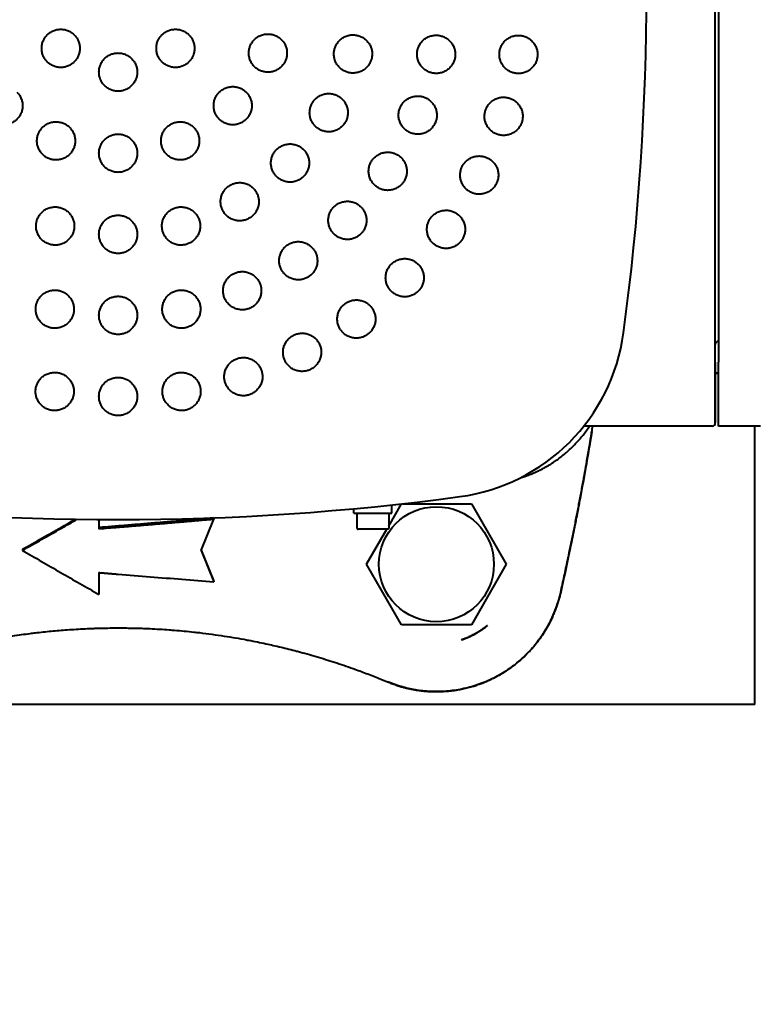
# Model space of a CAD drawing. Header units: millimetres. Extents: x -4428 to 4131, y -3615 to 4038.
# Tile 29 of 172: x -266 to -149, y -3052 to -2897. Entities that reach past the tile are written whole.
import ezdxf

# ---------------------------------------------------------------- set-up
doc = ezdxf.new("R2010")
doc.units = ezdxf.units.MM
doc.linetypes.add('K5LT_BASIC', pattern=[0])
doc.linetypes.add('K5LT_THIN', pattern=[0])
doc.layers.add('Системный слой', color=7, linetype='Continuous')
doc.styles.add('KDIMTEXTSTYLE', font='GOST_AU.SHX', dxfattribs={"width": 0.96, "oblique": 15, "height": 5})
doc.dimstyles.new('KDIMSTYLE (1.00)', dxfattribs={"dimtxt": 5, "dimasz": 1, "dimexe": 2, "dimexo": 0, "dimgap": 1, "dimtad": 1, "dimtxsty": 'KDIMTEXTSTYLE', "dimsah": 1, "dimcen": 0, "dimdle": 1, "dimadec": 0, "dimazin": 0, "dimtfac": 0.667, "dimtmove": 0, "dimatfit": 3, "dimfxl": 1, "dimtvp": 1, "dimtolj": 1, "dimtzin": 0, "dimarcsym": 0})

# ---------------------------------------------------------------- blocks, each defined once
blk = doc.blocks.new('KDIMARROW_01')
at = {"layer": 'Системный слой'}
blk.add_hatch(color=0, dxfattribs=at).paths.add_polyline_path([(-5, -0.66), (0, 0), (-5, 0.66), (-4.5, 0)])
at = {"layer": 'Системный слой', "color": 0, "linetype": 'K5LT_THIN', "lineweight": 20}
for p, q in [((-4.5, 0), (-5, 0.66)), ((-5, 0.66), (0, 0)), ((0, 0), (-5, -0.66)), ((-5, -0.66), (-4.5, 0)), ((0, 0), (-1, 0))]:
    blk.add_line(p, q, dxfattribs=at)
blk = doc.blocks.new('U15')
at = {"layer": 'Системный слой', "color": 150, "linetype": 'K5LT_BASIC', "lineweight": 40, "true_color": 0x0080ff}
for p, q in [((-156.54, -2950.89), (-156.54, -2834.29)), ((-156.04, -2834.29), (-156.04, -2950.89)), ((-156.54, -2950.89), (-156.54, -2960.39)), ((-156.54, -2960.39), (-156.54, -2950.89)), ((-156.04, -2960.89), (-156.04, -2950.89)), ((-156.54, -2952.59), (-156.04, -2952.59)), ((-156.04, -2952.59), (-156.54, -2952.59)), ((-156.54, -2960.39), (-156.54, -2953.23)), ((-157.04, -2960.89), (-177.18, -2960.89)), ((-157.04, -2960.89), (-164.27, -2960.89)), ((-149.47, -2960.89), (-156.04, -2960.89)), ((-150.34, -3004.59), (-150.34, -2960.89)), ((-213.34, -2974.59), (-213.34, -2973.88)), ((-207.84, -2976.59), (-205.83, -2973.11)), ((-207.34, -2974.59), (-207.34, -2973.27)), ((-205.69, -2973.09), (-194.85, -2973.09)), ((-194.85, -2973.09), (-189.37, -2982.59)), ((-253.34, -2975.58), (-253.34, -2976.84)), ((-253.34, -2975.58), (-253.34, -2977.02)), ((-237.31, -2980.43), (-235.3, -2975.5)), ((-235.34, -2975.32), (-235.3, -2975.5)), ((-213.34, -2974.59), (-207.34, -2974.59)), ((-212.83, -2974.59), (-212.83, -2976.89)), ((-207.84, -2974.59), (-207.84, -2976.89)), ((-253.34, -2976.84), (-253.34, -2977.02)), ((-212.59, -2977.09), (-212.63, -2977.09)), ((-211.59, -2977.09), (-212.59, -2977.09)), ((-211.33, -2977.09), (-211.59, -2977.09)), ((-209.34, -2977.09), (-211.33, -2977.09)), ((-211.31, -2982.59), (-208.13, -2977.09)), ((-209.08, -2977.09), (-209.34, -2977.09)), ((-208.08, -2977.09), (-209.08, -2977.09)), ((-208.04, -2977.09), (-208.08, -2977.09)), ((-265.34, -2980.23), (-265.37, -2980.42)), ((-237.31, -2980.43), (-235.31, -2985.33)), ((-237.29, -2980.37), (-235.34, -2985.15)), ((-205.82, -2992.09), (-211.31, -2982.59)), ((-189.37, -2982.59), (-194.85, -2992.09)), ((-253.34, -2983.9), (-253.34, -2987.34)), ((-253.34, -2983.9), (-253.34, -2987.16)), ((-235.34, -2985.15), (-235.31, -2985.33)), ((-253.34, -2987.16), (-253.34, -2987.34)), ((-180.82, -2986.98), (-180.82, -2986.98)), ((-194.85, -2992.09), (-205.82, -2992.09)), ((-192.34, -2992.2), (-192.34, -2992.2)), ((-192.34, -2992.2), (-192.34, -2992.2)), ((-196.4, -2994.46), (-196.4, -2994.46)), ((-196.4, -2994.46), (-196.4, -2994.46)), ((-196.4, -2994.46), (-196.4, -2994.46)), ((-196.4, -2994.46), (-196.4, -2994.46)), ((-196.4, -2994.46), (-196.4, -2994.46)), ((-150.34, -3004.59), (-1150.34, -3004.59))]:
    blk.add_line(p, q, dxfattribs=at)
blk.add_circle((-200.34, -2982.59), 9.03, dxfattribs=at)
for centre, radius, start, end in [((-567.34, -2892.59), 400, 352.2878, 7.7122), ((-200.68, -2942.24), 30, 277.7122, 352.2878), ((-156.04, -2948.09), 0.5, 90, 180), ((-157.04, -2960.39), 0.5, 270, 0), ((-250.34, -2575.59), 400, 262.2878, 277.7122)]:
    blk.add_arc(centre, radius, start, end, dxfattribs=at)
blk.add_ellipse((-250.33, -2891.6), major_axis=(457.28, 38.78), ratio=0.184966, start_param=4.690124, end_param=4.696698, dxfattribs=at)
for points, weights in [([(-261.46, -2903.72), (-263.58, -2901.59), (-261.46, -2899.47), (-259.34, -2897.35), (-257.22, -2899.47)], [1, 0.707106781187, 1, 0.707106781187, 1]), ([(-243.45, -2899.47), (-241.33, -2897.35), (-239.21, -2899.47), (-237.09, -2901.59), (-239.21, -2903.72)], [1, 0.707106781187, 1, 0.707106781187, 1]), ([(-257.22, -2899.47), (-255.1, -2901.59), (-257.22, -2903.72), (-259.34, -2905.84), (-261.46, -2903.72)], [1, 0.707106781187, 1, 0.707106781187, 1]), ([(-239.21, -2903.72), (-241.33, -2905.84), (-243.45, -2903.72), (-245.58, -2901.59), (-243.45, -2899.47)], [1, 0.707106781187, 1, 0.707106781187, 1]), ([(-229.58, -2901.19), (-228.43, -2898.42), (-225.66, -2899.57), (-222.89, -2900.71), (-224.04, -2903.48)], [1, 0.707106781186, 1, 0.707106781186, 1]), ([(-216.34, -2901.7), (-215.56, -2898.8), (-212.66, -2899.58), (-209.77, -2900.36), (-210.54, -2903.25)], [1, 0.707106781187, 1, 0.707106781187, 1]), ([(-203.33, -2901.94), (-202.74, -2899), (-199.8, -2899.59), (-196.86, -2900.17), (-197.44, -2903.11)], [1, 0.707106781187, 1, 0.707106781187, 1]), ([(-190.42, -2902.08), (-189.95, -2899.12), (-186.99, -2899.59), (-184.03, -2900.06), (-184.5, -2903.02)], [1, 0.707106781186, 1, 0.707106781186, 1]), ([(-224.04, -2903.48), (-225.19, -2906.26), (-227.96, -2905.11), (-230.73, -2903.96), (-229.58, -2901.19)], [1, 0.707106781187, 1, 0.707106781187, 1]), ([(-210.54, -2903.25), (-211.32, -2906.15), (-214.22, -2905.38), (-217.12, -2904.6), (-216.34, -2901.7)], [1, 0.707106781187, 1, 0.707106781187, 1]), ([(-250.34, -2908.32), (-253.34, -2908.32), (-253.34, -2905.32), (-253.34, -2902.32), (-250.34, -2902.32)], [1, 0.707106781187, 1, 0.707106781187, 1]), ([(-250.34, -2902.32), (-247.34, -2902.32), (-247.34, -2905.32), (-247.34, -2908.32), (-250.34, -2908.32)], [1, 0.707106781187, 1, 0.707106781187, 1]), ([(-197.44, -2903.11), (-198.03, -2906.06), (-200.97, -2905.47), (-203.91, -2904.88), (-203.33, -2901.94)], [1, 0.707106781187, 1, 0.707106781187, 1]), ([(-184.5, -2903.02), (-184.96, -2905.98), (-187.93, -2905.51), (-190.89, -2905.04), (-190.42, -2902.08)], [1, 0.707106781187, 1, 0.707106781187, 1]), ([(-234.45, -2908.48), (-232.33, -2906.36), (-230.21, -2908.48), (-228.09, -2910.6), (-230.21, -2912.72)], [1, 0.707106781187, 1, 0.707106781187, 1]), ([(-266.22, -2908.48), (-264.1, -2910.6), (-266.22, -2912.72), (-268.34, -2914.84), (-270.46, -2912.72)], [1, 0.707106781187, 1, 0.707106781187, 1]), ([(-230.21, -2912.72), (-232.33, -2914.84), (-234.45, -2912.72), (-236.57, -2910.6), (-234.45, -2908.48)], [1, 0.707106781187, 1, 0.707106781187, 1]), ([(-219.85, -2910.19), (-218.35, -2907.59), (-215.76, -2909.09), (-213.16, -2910.59), (-214.66, -2913.19)], [1, 0.707106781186, 1, 0.707106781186, 1]), ([(-206.06, -2910.93), (-204.91, -2908.16), (-202.14, -2909.31), (-199.36, -2910.46), (-200.51, -2913.23)], [1, 0.707106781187, 1, 0.707106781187, 1]), ([(-192.64, -2911.34), (-191.72, -2908.48), (-188.86, -2909.41), (-186.01, -2910.34), (-186.94, -2913.19)], [1, 0.707106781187, 1, 0.707106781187, 1]), ([(-214.66, -2913.19), (-216.16, -2915.79), (-218.76, -2914.29), (-221.35, -2912.79), (-219.85, -2910.19)], [1, 0.707106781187, 1, 0.707106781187, 1]), ([(-200.51, -2913.23), (-201.66, -2916), (-204.43, -2914.85), (-207.2, -2913.71), (-206.06, -2910.93)], [1, 0.707106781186, 1, 0.707106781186, 1]), ([(-186.94, -2913.19), (-187.86, -2916.04), (-190.72, -2915.12), (-193.57, -2914.19), (-192.64, -2911.34)], [1, 0.707106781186, 1, 0.707106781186, 1]), ([(-261.23, -2918.89), (-264, -2917.74), (-262.85, -2914.97), (-261.71, -2912.2), (-258.93, -2913.35)], [1, 0.707106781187, 1, 0.707106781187, 1]), ([(-258.93, -2913.35), (-256.16, -2914.49), (-257.31, -2917.27), (-258.46, -2920.04), (-261.23, -2918.89)], [1, 0.707106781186, 1, 0.707106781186, 1]), ([(-239.44, -2918.89), (-242.22, -2920.04), (-243.36, -2917.27), (-244.51, -2914.49), (-241.74, -2913.35)], [1, 0.707106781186, 1, 0.707106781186, 1]), ([(-241.74, -2913.35), (-238.97, -2912.2), (-237.82, -2914.97), (-236.67, -2917.74), (-239.44, -2918.89)], [1, 0.707106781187, 1, 0.707106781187, 1]), ([(-250.34, -2921.06), (-253.34, -2921.06), (-253.34, -2918.06), (-253.34, -2915.06), (-250.34, -2915.06)], [1, 0.707106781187, 1, 0.707106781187, 1]), ([(-250.34, -2915.06), (-247.34, -2915.06), (-247.34, -2918.06), (-247.34, -2921.06), (-250.34, -2921.06)], [1, 0.707106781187, 1, 0.707106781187, 1]), ([(-225.45, -2917.48), (-223.33, -2915.36), (-221.21, -2917.48), (-219.08, -2919.6), (-221.21, -2921.72)], [1, 0.707106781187, 1, 0.707106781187, 1]), ([(-221.21, -2921.72), (-223.33, -2923.84), (-225.45, -2921.72), (-227.57, -2919.6), (-225.45, -2917.48)], [1, 0.707106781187, 1, 0.707106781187, 1]), ([(-210.48, -2919.22), (-208.82, -2916.73), (-206.32, -2918.39), (-203.83, -2920.06), (-205.5, -2922.55)], [1, 0.707106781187, 1, 0.707106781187, 1]), ([(-196.29, -2920.13), (-194.92, -2917.46), (-192.25, -2918.82), (-189.58, -2920.18), (-190.94, -2922.86)], [1, 0.707106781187, 1, 0.707106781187, 1]), ([(-205.5, -2922.55), (-207.16, -2925.05), (-209.66, -2923.38), (-212.15, -2921.71), (-210.48, -2919.22)], [1, 0.707106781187, 1, 0.707106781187, 1]), ([(-190.94, -2922.86), (-192.3, -2925.53), (-194.98, -2924.17), (-197.65, -2922.8), (-196.29, -2920.13)], [1, 0.707106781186, 1, 0.707106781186, 1]), ([(-229.74, -2928.27), (-232.34, -2929.77), (-233.84, -2927.17), (-235.34, -2924.57), (-232.74, -2923.07)], [1, 0.707106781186, 1, 0.707106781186, 1]), ([(-232.74, -2923.07), (-230.14, -2921.57), (-228.64, -2924.17), (-227.14, -2926.77), (-229.74, -2928.27)], [1, 0.707106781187, 1, 0.707106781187, 1]), ([(-216.45, -2926.48), (-214.32, -2924.36), (-212.2, -2926.48), (-210.08, -2928.6), (-212.2, -2930.73)], [1, 0.707106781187, 1, 0.707106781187, 1]), ([(-261, -2932.39), (-263.9, -2931.61), (-263.12, -2928.71), (-262.34, -2925.81), (-259.45, -2926.59)], [1, 0.707106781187, 1, 0.707106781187, 1]), ([(-259.45, -2926.59), (-256.55, -2927.37), (-257.32, -2930.26), (-258.1, -2933.16), (-261, -2932.39)], [1, 0.707106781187, 1, 0.707106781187, 1]), ([(-250.34, -2933.79), (-253.34, -2933.79), (-253.34, -2930.79), (-253.34, -2927.79), (-250.34, -2927.79)], [1, 0.707106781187, 1, 0.707106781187, 1]), ([(-250.34, -2927.79), (-247.34, -2927.79), (-247.34, -2930.79), (-247.34, -2933.79), (-250.34, -2933.79)], [1, 0.707106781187, 1, 0.707106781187, 1]), ([(-239.67, -2932.39), (-242.57, -2933.16), (-243.35, -2930.26), (-244.12, -2927.37), (-241.23, -2926.59)], [1, 0.707106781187, 1, 0.707106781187, 1]), ([(-241.23, -2926.59), (-238.33, -2925.81), (-237.55, -2928.71), (-236.78, -2931.61), (-239.67, -2932.39)], [1, 0.707106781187, 1, 0.707106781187, 1]), ([(-212.2, -2930.73), (-214.32, -2932.85), (-216.45, -2930.73), (-218.57, -2928.6), (-216.45, -2926.48)], [1, 0.707106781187, 1, 0.707106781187, 1]), ([(-201.26, -2928.25), (-199.5, -2925.82), (-197.07, -2927.58), (-194.64, -2929.35), (-196.41, -2931.77)], [1, 0.707106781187, 1, 0.707106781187, 1]), ([(-196.41, -2931.77), (-198.17, -2934.2), (-200.6, -2932.44), (-203.02, -2930.67), (-201.26, -2928.25)], [1, 0.707106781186, 1, 0.707106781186, 1]), ([(-220.37, -2937.43), (-222.87, -2939.1), (-224.54, -2936.6), (-226.2, -2934.11), (-223.71, -2932.44)], [1, 0.707106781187, 1, 0.707106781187, 1]), ([(-223.71, -2932.44), (-221.21, -2930.78), (-219.55, -2933.27), (-217.88, -2935.77), (-220.37, -2937.43)], [1, 0.707106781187, 1, 0.707106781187, 1]), ([(-203.2, -2939.73), (-205.32, -2941.85), (-207.44, -2939.73), (-209.56, -2937.61), (-207.44, -2935.49)], [1, 0.707106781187, 1, 0.707106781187, 1]), ([(-207.44, -2935.49), (-205.32, -2933.36), (-203.2, -2935.49), (-201.08, -2937.61), (-203.2, -2939.73)], [1, 0.707106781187, 1, 0.707106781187, 1]), ([(-229.7, -2942.42), (-232.47, -2943.56), (-233.62, -2940.79), (-234.77, -2938.02), (-231.99, -2936.87)], [1, 0.707106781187, 1, 0.707106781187, 1]), ([(-231.99, -2936.87), (-229.22, -2935.72), (-228.07, -2938.5), (-226.93, -2941.27), (-229.7, -2942.42)], [1, 0.707106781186, 1, 0.707106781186, 1]), ([(-260.86, -2945.49), (-263.8, -2944.9), (-263.21, -2941.96), (-262.63, -2939.02), (-259.69, -2939.6)], [1, 0.707106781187, 1, 0.707106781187, 1]), ([(-259.69, -2939.6), (-256.74, -2940.19), (-257.33, -2943.13), (-257.92, -2946.07), (-260.86, -2945.49)], [1, 0.707106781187, 1, 0.707106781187, 1]), ([(-239.82, -2945.49), (-242.76, -2946.07), (-243.34, -2943.13), (-243.93, -2940.19), (-240.99, -2939.6)], [1, 0.707106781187, 1, 0.707106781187, 1]), ([(-240.99, -2939.6), (-238.04, -2939.02), (-237.46, -2941.96), (-236.87, -2944.9), (-239.82, -2945.49)], [1, 0.707106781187, 1, 0.707106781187, 1]), ([(-250.34, -2946.52), (-253.34, -2946.52), (-253.34, -2943.52), (-253.34, -2940.52), (-250.34, -2940.52)], [1, 0.707106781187, 1, 0.707106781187, 1]), ([(-250.34, -2940.52), (-247.34, -2940.52), (-247.34, -2943.52), (-247.34, -2946.52), (-250.34, -2946.52)], [1, 0.707106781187, 1, 0.707106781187, 1]), ([(-211.15, -2946.52), (-213.58, -2948.29), (-215.34, -2945.86), (-217.11, -2943.43), (-214.68, -2941.67)], [1, 0.707106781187, 1, 0.707106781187, 1]), ([(-214.68, -2941.67), (-212.25, -2939.9), (-210.49, -2942.33), (-208.73, -2944.76), (-211.15, -2946.52)], [1, 0.707106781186, 1, 0.707106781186, 1]), ([(-222.8, -2946.64), (-220.12, -2945.28), (-218.76, -2947.95), (-217.4, -2950.63), (-220.07, -2951.99)], [1, 0.707106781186, 1, 0.707106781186, 1]), ([(-220.07, -2951.99), (-222.75, -2953.35), (-224.11, -2950.68), (-225.47, -2948), (-222.8, -2946.64)], [1, 0.707106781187, 1, 0.707106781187, 1]), ([(-229.74, -2955.99), (-232.59, -2956.92), (-233.52, -2954.06), (-234.44, -2951.21), (-231.59, -2950.28)], [1, 0.707106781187, 1, 0.707106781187, 1]), ([(-231.59, -2950.28), (-228.74, -2949.36), (-227.81, -2952.21), (-226.88, -2955.06), (-229.74, -2955.99)], [1, 0.707106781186, 1, 0.707106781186, 1]), ([(-260.76, -2958.43), (-263.73, -2957.96), (-263.26, -2955), (-262.79, -2952.04), (-259.83, -2952.51)], [1, 0.707106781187, 1, 0.707106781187, 1]), ([(-259.83, -2952.51), (-256.86, -2952.98), (-257.33, -2955.94), (-257.8, -2958.9), (-260.76, -2958.43)], [1, 0.707106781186, 1, 0.707106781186, 1]), ([(-239.91, -2958.43), (-242.87, -2958.9), (-243.34, -2955.94), (-243.81, -2952.98), (-240.85, -2952.51)], [1, 0.707106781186, 1, 0.707106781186, 1]), ([(-240.85, -2952.51), (-237.88, -2952.04), (-237.41, -2955), (-236.95, -2957.96), (-239.91, -2958.43)], [1, 0.707106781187, 1, 0.707106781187, 1]), ([(-250.34, -2959.25), (-253.34, -2959.25), (-253.34, -2956.25), (-253.34, -2953.25), (-250.34, -2953.25)], [1, 0.707106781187, 1, 0.707106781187, 1]), ([(-250.34, -2953.25), (-247.34, -2953.25), (-247.34, -2956.25), (-247.34, -2959.25), (-250.34, -2959.25)], [1, 0.707106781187, 1, 0.707106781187, 1])]:
    blk.add_rational_spline(points, weights, degree=2, knots=[0, 0, 0, 1.570796, 1.570796, 3.141593, 3.141593, 3.141593], dxfattribs=at)
for points, weights in [([(-187.24, -2969.06), (-180.28, -2966.97), (-176.29, -2960.89)], [0.968755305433, 0.887670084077, 0.92075760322]), ([(-235.34, -2975.32), (-244.32, -2976.11), (-253.34, -2976.84)], [1.23769798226, 1.24359039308, 1.23611240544]), ([(-250.34, -2976.78), (-242.82, -2976.16), (-235.3, -2975.5)], [1.08640009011, 1.090249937, 1.08593758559]), ([(-212.83, -2976.89), (-212.83, -2977.09), (-212.63, -2977.09)], [0.933012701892, 0.659739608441, 0.933012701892]), ([(-207.84, -2976.89), (-207.84, -2977.09), (-208.04, -2977.09)], [0.933012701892, 0.659739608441, 0.933012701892]), ([(-253.34, -2983.9), (-251.84, -2984.03), (-250.34, -2984.15)], [1, 0.999995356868, 1]), ([(-196.4, -2994.46), (-194.16, -2993.71), (-192.34, -2992.2)], [0.92805603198, 0.911935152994, 0.928058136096])]:
    blk.add_rational_spline(points, weights, degree=2, dxfattribs=at)
for points, knots in [([(-180.82, -2986.98), (-180.64, -2986.15), (-180.27, -2984.48), (-179.9, -2982.8), (-179.67, -2981.72), (-179.62, -2981.48), (-179.44, -2980.6), (-179.17, -2979.31), (-178.77, -2977.36), (-178.51, -2976.04), (-178.25, -2974.72), (-178, -2973.42), (-177.63, -2971.44), (-177.37, -2970.08), (-177.23, -2969.26), (-177.2, -2969.13), (-176.98, -2967.88), (-176.58, -2965.62), (-176.16, -2963.15), (-175.96, -2961.88), (-175.94, -2961.79)], [0.0000012, 0.0000012, 0.0000012, 0.0000012, 0.1096936, 0.218878, 0.218878, 0.25, 0.25, 0.3327697, 0.4163848, 0.5, 0.5, 0.5798696, 0.65864, 0.735734, 0.735734, 0.75, 0.75, 0.875, 0.9915005, 1, 1, 1, 1]), ([(-175.94, -2961.79), (-175.94, -2961.79), (-175.94, -2961.79), (-175.95, -2961.86), (-175.96, -2961.92), (-175.98, -2962.04), (-175.99, -2962.11), (-176.02, -2962.3), (-176.04, -2962.42), (-176.11, -2962.8), (-176.15, -2963.05), (-176.28, -2963.81), (-176.36, -2964.32), (-176.62, -2965.84), (-176.8, -2966.85), (-177.27, -2969.55), (-177.58, -2971.23), (-177.94, -2973.12), (-177.99, -2973.33), (-178.07, -2973.77), (-178.11, -2974), (-178.17, -2974.29), (-178.18, -2974.36), (-178.21, -2974.49), (-178.22, -2974.56), (-178.25, -2974.7), (-178.26, -2974.76), (-178.3, -2974.96), (-178.33, -2975.09), (-178.4, -2975.49), (-178.46, -2975.76), (-178.61, -2976.56), (-178.72, -2977.09), (-179.04, -2978.67), (-179.26, -2979.73), (-179.91, -2982.85), (-180.36, -2984.92), (-180.82, -2986.98)], [0.000555, 0.000555, 0.000555, 0.000555, 0.004677, 0.004677, 0.213991, 0.213991, 0.431312, 0.431312, 0.865953, 0.865953, 1.735237, 1.735237, 3.473803, 3.473803, 6.950382, 6.950382, 12.750382, 12.750382, 13.484448, 13.484448, 14.261266, 14.261266, 14.494919, 14.494919, 14.728573, 14.728573, 14.958603, 14.958603, 15.418664, 15.418664, 16.336976, 16.336976, 18.169975, 18.169975, 21.82873, 21.82873, 29, 29, 29, 29]), ([(-265.37, -2980.42), (-263.33, -2979.26), (-261.29, -2978.1), (-258.43, -2976.48), (-257.6, -2976.01), (-256.78, -2975.54)], [-1.3910806, -1.3910806, -1.3910806, -1.3910806, -0.6830849, -0.6830849, -0.397708, -0.397708, -0.397708, -0.397708]), ([(-265.34, -2980.23), (-263.32, -2979.09), (-261.31, -2977.95), (-258.56, -2976.38), (-257.82, -2975.96), (-257.08, -2975.54)], [-1.3738029, -1.3738029, -1.3738029, -1.3738029, -0.6746724, -0.6746724, -0.4183354, -0.4183354, -0.4183354, -0.4183354]), ([(-265.37, -2980.42), (-263.38, -2981.57), (-259.38, -2983.88), (-255.36, -2986.19), (-253.34, -2987.34)], [0, 0, 0, 0, 0.5, 0.9999897, 0.9999897, 0.9999897, 0.9999897]), ([(-208.03, -3001.05), (-207.82, -3001.14), (-207.6, -3001.23), (-207.16, -3001.39), (-206.93, -3001.48), (-206.47, -3001.63), (-206.23, -3001.7), (-205.81, -3001.83), (-205.63, -3001.88), (-205.28, -3001.97), (-205.1, -3002.02), (-204.75, -3002.1), (-204.57, -3002.14), (-204.21, -3002.21), (-204.03, -3002.25), (-203.8, -3002.29), (-203.76, -3002.3), (-203.46, -3002.35), (-202.94, -3002.43), (-202.12, -3002.52), (-201.56, -3002.56), (-201.22, -3002.57), (-201.16, -3002.57), (-200.85, -3002.59), (-200.6, -3002.59), (-200.1, -3002.59), (-199.6, -3002.58), (-199.08, -3002.55), (-198.61, -3002.52), (-198.38, -3002.5), (-197.9, -3002.44), (-197.64, -3002.41), (-197.12, -3002.33), (-196.86, -3002.29), (-196.32, -3002.19), (-196.05, -3002.13), (-195.5, -3002), (-195.23, -3001.93), (-194.74, -3001.79), (-194.52, -3001.73), (-194.09, -3001.59), (-193.87, -3001.52), (-193.44, -3001.36), (-193.22, -3001.29), (-192.79, -3001.12), (-192.57, -3001.03), (-192.14, -3000.84), (-191.93, -3000.74), (-191.47, -3000.52), (-190.99, -3000.28), (-190.29, -2999.89), (-189.61, -2999.48), (-189.17, -2999.19), (-188.9, -2999), (-188.84, -2998.96), (-188.53, -2998.74), (-188.04, -2998.37), (-187.34, -2997.8), (-186.91, -2997.41), (-186.57, -2997.1), (-186.45, -2996.99), (-186.13, -2996.67), (-185.73, -2996.27), (-185.17, -2995.64), (-184.83, -2995.22), (-184.58, -2994.9), (-184.5, -2994.8), (-184.31, -2994.55), (-184.09, -2994.26), (-183.78, -2993.82), (-183.49, -2993.37), (-183.21, -2992.92), (-183.03, -2992.61), (-182.86, -2992.31), (-182.77, -2992.16), (-182.61, -2991.85), (-182.52, -2991.69), (-182.37, -2991.37), (-182.21, -2991.06), (-182, -2990.58), (-181.86, -2990.25), (-181.78, -2990.05), (-181.76, -2990.01), (-181.66, -2989.75), (-181.49, -2989.29), (-181.32, -2988.81), (-181.17, -2988.31), (-181.09, -2988.05), (-180.95, -2987.52), (-180.89, -2987.26), (-180.82, -2986.98)], [0, 0, 0, 0, 0.0277695, 0.0277695, 0.0555514, 0.0555514, 0.0833333, 0.0833333, 0.1041667, 0.1041667, 0.1237955, 0.1237955, 0.1431776, 0.1431776, 0.1621737, 0.1621737, 0.1666667, 0.1666667, 0.1928332, 0.2188197, 0.244621, 0.244621, 0.25, 0.25, 0.2721447, 0.2721447, 0.2939086, 0.3150676, 0.3150676, 0.3333333, 0.3333333, 0.3541667, 0.3541667, 0.3744885, 0.3744885, 0.3955776, 0.3955776, 0.4166667, 0.4166667, 0.43301, 0.43301, 0.4497575, 0.4497575, 0.4660458, 0.4660458, 0.4830229, 0.4830229, 0.5, 0.5, 0.5194392, 0.5389013, 0.5583639, 0.5778237, 0.5778237, 0.5833333, 0.5833333, 0.606664, 0.6299351, 0.6531647, 0.6531647, 0.6666667, 0.6666667, 0.6900938, 0.7139039, 0.7383081, 0.7383081, 0.75, 0.75, 0.7664719, 0.783188, 0.7999899, 0.8168374, 0.8333333, 0.8333333, 0.8495501, 0.8495501, 0.8663293, 0.8663293, 0.882207, 0.8979109, 0.9133318, 0.9133318, 0.9166667, 0.9166667, 0.9375, 0.9578845, 0.9578845, 0.9789423, 0.9789423, 1, 1, 1, 1]), ([(-180.82, -2986.98), (-180.92, -2987.39), (-181.02, -2987.81), (-181.22, -2988.46), (-181.3, -2988.72), (-181.41, -2989.05), (-181.44, -2989.14), (-181.48, -2989.26), (-181.49, -2989.29), (-181.51, -2989.35), (-181.52, -2989.38), (-181.55, -2989.44), (-181.56, -2989.47), (-181.59, -2989.55), (-181.61, -2989.61), (-181.67, -2989.77), (-181.71, -2989.87), (-181.75, -2989.99), (-181.76, -2989.99), (-181.85, -2990.22), (-181.94, -2990.44), (-182.23, -2991.09), (-182.43, -2991.52), (-183.04, -2992.66), (-183.46, -2993.36), (-184.4, -2994.7), (-184.91, -2995.34), (-186.01, -2996.57), (-186.59, -2997.14), (-187.84, -2998.23), (-188.5, -2998.73), (-189.88, -2999.66), (-190.59, -3000.08), (-192.08, -3000.83), (-192.85, -3001.16), (-194.42, -3001.72), (-195.22, -3001.94), (-196.84, -3002.3), (-197.66, -3002.43), (-199.29, -3002.58), (-200.12, -3002.61), (-201.75, -3002.56), (-202.56, -3002.48), (-204.11, -3002.25), (-204.84, -3002.09), (-206.35, -3001.68), (-207.11, -3001.43), (-207.92, -3001.1), (-207.97, -3001.08), (-208.03, -3001.05)], [0, 0, 0, 0, 1.096742, 1.096742, 1.779806, 1.779806, 2.019239, 2.019239, 2.103167, 2.103167, 2.187094, 2.187094, 2.266157, 2.266157, 2.421849, 2.421849, 2.707258, 2.707258, 2.732017, 2.732017, 3.345056, 3.345056, 4.571132, 4.571132, 6.676378, 6.676378, 8.789975, 8.789975, 10.910285, 10.910285, 13.04084, 13.04084, 15.182454, 15.182454, 17.332769, 17.332769, 19.4711, 19.4711, 21.596306, 21.596306, 23.711982, 23.711982, 25.815292, 25.815292, 27.749738, 27.749738, 29.844507, 29.844507, 30, 30, 30, 30]), ([(-292.64, -3001.05), (-292.33, -3000.92), (-291.69, -3000.66), (-291.03, -3000.4), (-290.65, -3000.25), (-290.6, -3000.23), (-290.31, -3000.11), (-289.82, -2999.92), (-289.32, -2999.73), (-288.84, -2999.55), (-288.6, -2999.46), (-287.8, -2999.17), (-287.22, -2998.96), (-286.38, -2998.67), (-286.15, -2998.59), (-285.57, -2998.39), (-284.87, -2998.15), (-284.13, -2997.91), (-283.57, -2997.73), (-283.39, -2997.67), (-282.77, -2997.48), (-281.9, -2997.22), (-280.99, -2996.95), (-280.39, -2996.78), (-280.26, -2996.74), (-279.72, -2996.59), (-278.9, -2996.36), (-278.03, -2996.13), (-277.29, -2995.94), (-276.97, -2995.87), (-276.22, -2995.68), (-275.35, -2995.47), (-274.04, -2995.17), (-273.14, -2994.98), (-272.19, -2994.78), (-271.15, -2994.58), (-270.07, -2994.37), (-269.1, -2994.2), (-268.66, -2994.13), (-267.78, -2993.98), (-266.88, -2993.84), (-265.51, -2993.64), (-264.59, -2993.52), (-263.86, -2993.43), (-263.6, -2993.39), (-262.92, -2993.31), (-262.09, -2993.22), (-260.83, -2993.09), (-259.57, -2992.98), (-258.73, -2992.91), (-257.85, -2992.85), (-256.91, -2992.79), (-255.51, -2992.71), (-254.6, -2992.67), (-253.95, -2992.65), (-253.76, -2992.64), (-253.12, -2992.63), (-252.24, -2992.61), (-250.96, -2992.59), (-250.13, -2992.59), (-249.57, -2992.59), (-249.43, -2992.6), (-248.92, -2992.6), (-248.2, -2992.61), (-247.14, -2992.64), (-246.43, -2992.66), (-245.84, -2992.68), (-245.59, -2992.69), (-244.84, -2992.73), (-243.82, -2992.78), (-242.81, -2992.85), (-242.02, -2992.91), (-241.75, -2992.93), (-240.97, -2992.99), (-239.96, -2993.08), (-238.95, -2993.18), (-238.14, -2993.27), (-237.85, -2993.3), (-236.9, -2993.41), (-235.6, -2993.58), (-234.3, -2993.77), (-233.07, -2993.95), (-231.9, -2994.14), (-230.75, -2994.35), (-230.05, -2994.48), (-229.93, -2994.5), (-229.36, -2994.61), (-228.47, -2994.78), (-227.58, -2994.97), (-226.75, -2995.15), (-226.36, -2995.24), (-225.56, -2995.42), (-224.76, -2995.6), (-223.54, -2995.9), (-222.71, -2996.12), (-222.2, -2996.25), (-222.11, -2996.28), (-221.56, -2996.42), (-220.65, -2996.67), (-219.24, -2997.08), (-218.27, -2997.37), (-217.3, -2997.67), (-216.36, -2997.97), (-214.91, -2998.45), (-213.92, -2998.79), (-213.33, -2999), (-213.23, -2999.04), (-212.47, -2999.31), (-211.13, -2999.81), (-209.75, -3000.35), (-208.71, -3000.77), (-208.37, -3000.91), (-208.03, -3001.05)], [0, 0, 0, 0, 0.021266, 0.042282, 0.042282, 0.045455, 0.045455, 0.061207, 0.076676, 0.076676, 0.090909, 0.090909, 0.124097, 0.124097, 0.136364, 0.136364, 0.154857, 0.172884, 0.172884, 0.181818, 0.181818, 0.201965, 0.221686, 0.221686, 0.227273, 0.227273, 0.244332, 0.260969, 0.260969, 0.272727, 0.272727, 0.288624, 0.304123, 0.318182, 0.318182, 0.334844, 0.350924, 0.350924, 0.363636, 0.363636, 0.376513, 0.38927, 0.401894, 0.401894, 0.409091, 0.409091, 0.420455, 0.431653, 0.443099, 0.454545, 0.454545, 0.467553, 0.480702, 0.494127, 0.494127, 0.5, 0.5, 0.513338, 0.526857, 0.540633, 0.540633, 0.545455, 0.545455, 0.557655, 0.569953, 0.582345, 0.582345, 0.590909, 0.590909, 0.608831, 0.626719, 0.626719, 0.636364, 0.636364, 0.653962, 0.671543, 0.671543, 0.681818, 0.681818, 0.704545, 0.727273, 0.727273, 0.747823, 0.768455, 0.768455, 0.772727, 0.772727, 0.788573, 0.804373, 0.804373, 0.818182, 0.818182, 0.832391, 0.846505, 0.860451, 0.860451, 0.863636, 0.863636, 0.8787, 0.893895, 0.909091, 0.909091, 0.923532, 0.937795, 0.95181, 0.95181, 0.954545, 0.954545, 0.973063, 0.991241, 0.991241, 1, 1, 1, 1]), ([(-196.4, -2994.46), (-196.4, -2994.45), (-196.4, -2994.45), (-196.39, -2994.45), (-196.38, -2994.45), (-196.37, -2994.45), (-196.36, -2994.44), (-196.34, -2994.44), (-196.33, -2994.43), (-196.31, -2994.43), (-196.31, -2994.42), (-196.28, -2994.41), (-196.25, -2994.4), (-196.22, -2994.39), (-196.21, -2994.39), (-196.14, -2994.37), (-196.07, -2994.34), (-195.88, -2994.27), (-195.75, -2994.22), (-195.51, -2994.12), (-195.41, -2994.08), (-195.22, -2994), (-195.14, -2993.96), (-195, -2993.89), (-194.93, -2993.86), (-194.85, -2993.82), (-194.83, -2993.81), (-194.64, -2993.72), (-194.48, -2993.64), (-194.05, -2993.4), (-193.78, -2993.24), (-193.34, -2992.95), (-193.17, -2992.83), (-192.91, -2992.65), (-192.83, -2992.59), (-192.63, -2992.43), (-192.51, -2992.33), (-192.37, -2992.22), (-192.36, -2992.21), (-192.34, -2992.2)], [0.004783, 0.004783, 0.004783, 0.004783, 0.028696, 0.028696, 0.100484, 0.100484, 0.224882, 0.224882, 0.433197, 0.433197, 0.473677, 0.473677, 0.885468, 0.885468, 0.971267, 0.971267, 1.961664, 1.961664, 3.942459, 3.942459, 5.520821, 5.520821, 6.809764, 6.809764, 7.792301, 7.792301, 8.119167, 8.119167, 10.717513, 10.717513, 15.117513, 15.117513, 18.105444, 18.105444, 19.517513, 19.517513, 21.766876, 21.766876, 21.999638, 21.999638, 21.999638, 21.999638]), ([(-192.34, -2992.2), (-192.5, -2992.33), (-192.66, -2992.46), (-192.98, -2992.7), (-193.14, -2992.82), (-193.39, -2992.98), (-193.48, -2993.04), (-193.58, -2993.11), (-193.73, -2993.21), (-193.87, -2993.29), (-194.16, -2993.46), (-194.31, -2993.54), (-194.59, -2993.69), (-194.73, -2993.76), (-194.9, -2993.85), (-194.93, -2993.86), (-195.15, -2993.97), (-195.33, -2994.05), (-195.71, -2994.21), (-195.9, -2994.28), (-196.19, -2994.39), (-196.3, -2994.42), (-196.4, -2994.46), (-196.4, -2994.46)], [0.000067, 0.000067, 0.000067, 0.000067, 0.131193, 0.131193, 0.2603801, 0.2603801, 0.3196753, 0.3333333, 0.3333333, 0.4390837, 0.4390837, 0.544968, 0.544968, 0.6445968, 0.6445968, 0.6666667, 0.6666667, 0.7975562, 0.7975562, 0.9291525, 0.9291525, 0.9998954, 0.9999248, 0.9999248, 0.9999248, 0.9999248])]:
    blk.add_open_spline(points, degree=3, knots=knots, dxfattribs=at)
for points in [[(-175.94, -2961.79), (-175.89, -2961.48), (-175.84, -2961.18), (-175.8, -2960.89)], [(-250.34, -2984.15), (-248.66, -2984.29), (-245.31, -2984.56), (-240.3, -2984.95), (-236.97, -2985.21), (-235.31, -2985.33)]]:
    blk.add_open_spline(points, degree=3, dxfattribs=at)

msp = doc.modelspace()

# ---------------------------------------------------------------- block references
at = {"layer": 'Системный слой'}
msp.add_blockref('U15', (0, 0), dxfattribs=at)

# ---------------------------------------------------------------- dimensions: what is measured, and where the dimension line sits
at = {"layer": 'Системный слой', "color": 7}
msp.add_linear_dim(base=(-4135.336, -3331.475), p1=(485.664, -2263.092), p2=(-4135.336, -1408.744), location=(-2079.336, -3331.475), text='\\H75.0;\\W0.965;\\Q15;\\H75.0;\\W0.965;\\Q15;\\Q15;4620', dimstyle='KDIMSTYLE (1.00)', override={"dimexo": 0, "dimblk1": 'KDIMARROW_01', "dimblk2": 'KDIMARROW_01', "dimse1": 0, "dimse2": 0, "dimclrt": 7, "dimtolj": 1}, dxfattribs=at).render()

doc.saveas('drawing.dxf')
